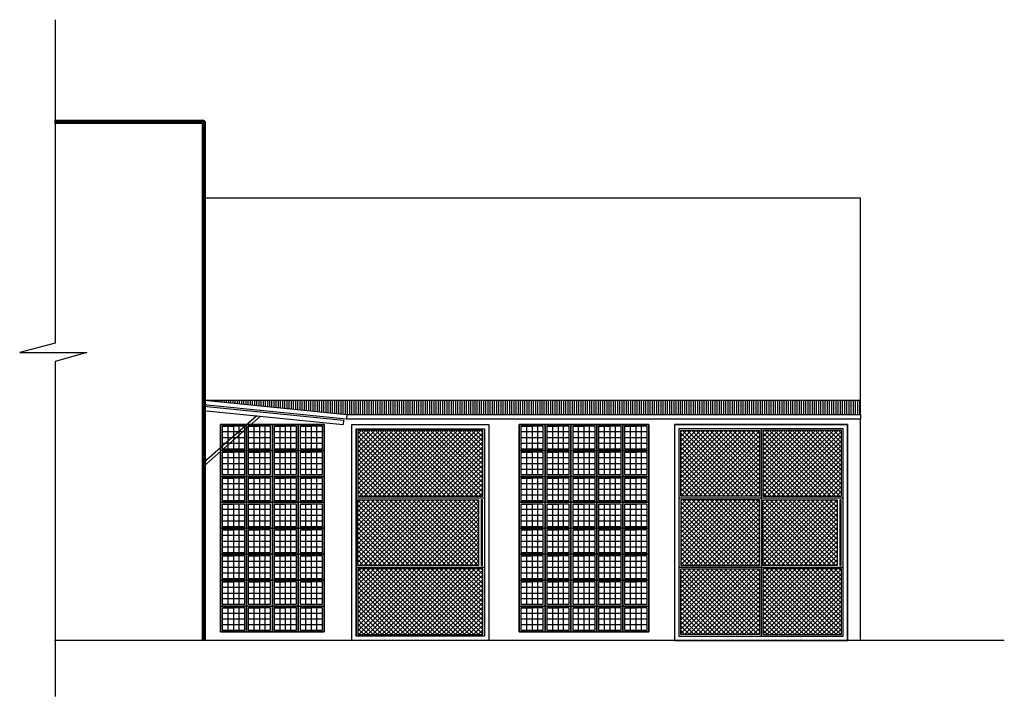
# Model space of a CAD drawing. Header units: metres. Extents: x -44 to 208, y -13 to 238.
# Tile 122 of 154: x 116 to 128, y 65 to 73. Entities that reach past the tile are written whole.
import ezdxf

# ---------------------------------------------------------------- set-up
doc = ezdxf.new("R2010")
doc.units = ezdxf.units.M
doc.header["$MEASUREMENT"] = 0
doc.layers.add('ALV-ALT', color=7, linetype='Continuous', lineweight=90)
doc.layers.add('VIS-V03', color=4, linetype='Continuous', lineweight=25)
for name, color, linetype in [('HTC-PIS', 8, 'Continuous'), ('PIS-CTE', 201, 'Continuous'), ('VIS-V01', 6, 'Continuous'), ('VIS-V05', 31, 'Continuous')]:
    doc.layers.add(name, color=color, linetype=linetype)

# ---------------------------------------------------------------- blocks, each defined once
blk = doc.blocks.new('A$C1BD865BA')
for p, q in [((-0.28, 0.28), (-0.15, 0.28)), ((-0.215, 0.28), (-0.215, 0.02)), ((-0.15, 0.28), (-0.15, 0.02)), ((-0.085, 0.02), (-0.085, 0.28)), ((-0.02, 0.215), (-0.28, 0.215)), ((-0.28, 0.15), (-0.02, 0.15)), ((-0.28, 0.085), (-0.02, 0.085))]:
    blk.add_line(p, q)
for points in [[(-0.3, 0), (0, 0), (0, 0.3), (-0.3, 0.3)], [(-0.28, 0.02), (-0.02, 0.02), (-0.02, 0.28), (-0.28, 0.28)]]:
    blk.add_lwpolyline(points, close=True)

msp = doc.modelspace()

# ---------------------------------------------------------------- hatches: boundary and pattern name
at = {"layer": 'HTC-PIS'}
h = msp.add_hatch(dxfattribs=at)
h.set_pattern_fill('LINE', color=256, scale=0.2, angle=90)
h.set_pattern_definition([(90, (0.95286, 0), (-0.025, 2e-18), [])])
h.paths.add_polyline_path([(118.593, 68.257), (126.185, 68.257), (126.185, 68.092), (120.243, 68.092)])
h = msp.add_hatch(dxfattribs=at)
h.set_pattern_fill('NET', color=256, scale=0.3, angle=45)
h.paths.add_polyline_path([(121.815, 67.146), (121.815, 67.906), (120.372, 67.906), (120.372, 67.146)])
h.paths.add_polyline_path([(120.372, 67.106), (120.372, 66.346), (121.765, 66.346), (121.765, 67.106)])
h.paths.add_polyline_path([(120.372, 66.306), (120.372, 65.546), (121.815, 65.546), (121.815, 66.306)])
h = msp.add_hatch(dxfattribs=at)
h.set_pattern_fill('NET', color=256, scale=0.3, angle=45)
h.paths.add_polyline_path([(125.015, 67.906), (124.105, 67.906), (124.105, 67.146), (125.015, 67.146)])
h.paths.add_polyline_path([(125.055, 67.146), (125.965, 67.146), (125.965, 67.906), (125.055, 67.906)])
h.paths.add_polyline_path([(125.055, 67.106), (125.055, 66.346), (125.915, 66.346), (125.915, 67.106)])
h.paths.add_polyline_path([(125.015, 66.346), (125.015, 67.106), (124.105, 67.106), (124.105, 66.346)])
h.paths.add_polyline_path([(124.105, 66.306), (124.105, 65.546), (125.015, 65.546), (125.015, 66.306)])
h.paths.add_polyline_path([(125.055, 66.306), (125.055, 65.546), (125.965, 65.546), (125.965, 66.306)])

# ---------------------------------------------------------------- linework, layer by layer
at = {"layer": 'ALV-ALT'}
msp.add_lwpolyline([(118.588, 65.476), (118.588, 71.476), (116.862, 71.476)], dxfattribs=at)
at = {"layer": 'HTC-PIS'}
msp.add_line((120.352, 67.926), (120.352, 65.526), dxfattribs=at)
for points in [[(121.815, 67.906), (120.372, 67.906), (120.372, 67.146), (121.815, 67.146)], [(124.105, 67.906), (125.015, 67.906), (125.015, 67.146), (124.105, 67.146)], [(125.965, 67.906), (125.055, 67.906), (125.055, 67.146), (125.965, 67.146)], [(121.765, 66.346), (120.372, 66.346), (120.372, 67.106), (121.765, 67.106)], [(124.105, 66.346), (125.015, 66.346), (125.015, 67.106), (124.105, 67.106)], [(125.915, 66.346), (125.055, 66.346), (125.055, 67.106), (125.915, 67.106)], [(121.815, 66.306), (120.372, 66.306), (120.372, 65.546), (121.815, 65.546)], [(124.105, 66.306), (125.015, 66.306), (125.015, 65.546), (124.105, 65.546)], [(125.965, 66.306), (125.055, 66.306), (125.055, 65.546), (125.965, 65.546)]]:
    msp.add_lwpolyline(points, close=True, dxfattribs=at)
at = {"layer": 'PIS-CTE'}
msp.add_line((127.848, 65.476), (116.862, 65.476), dxfattribs=at)
at = {"layer": 'VIS-V01'}
for p, q in [((118.581, 68.138), (120.201, 67.976)), ((118.586, 68.187), (120.206, 68.025)), ((119.203, 68.075), (118.588, 67.535)), ((119.244, 68.071), (118.588, 67.495)), ((120.206, 68.025), (120.201, 67.976))]:
    msp.add_line(p, q, dxfattribs=at)
at = {"layer": 'VIS-V03'}
for p, q in [((118.593, 68.257), (120.243, 68.092)), ((118.588, 68.207), (120.238, 68.042)), ((120.243, 68.092), (120.238, 68.042)), ((120.238, 68.042), (126.185, 68.042)), ((120.243, 68.092), (126.185, 68.092)), ((126.185, 68.092), (126.185, 68.042))]:
    msp.add_line(p, q, dxfattribs=at)
at = {"layer": 'VIS-V05'}
for p, q in [((118.593, 68.257), (126.185, 68.257)), ((125.035, 67.926), (125.035, 65.526)), ((120.352, 67.126), (121.835, 67.126)), ((124.085, 67.126), (125.985, 67.126)), ((120.352, 66.326), (121.835, 66.326)), ((124.085, 66.326), (125.985, 66.326))]:
    msp.add_line(p, q, dxfattribs=at)
for points in [[(116.869, 72.659), (116.869, 68.917), (116.46, 68.807), (117.238, 68.807), (116.869, 68.703), (116.869, 64.831)], [(126.185, 68.092), (126.185, 70.596), (118.588, 70.596), (118.588, 65.476)], [(126.185, 65.476), (126.185, 68.042)], [(120.302, 65.476), (120.302, 67.976), (121.885, 67.976), (121.885, 65.476)], [(124.036, 65.476), (124.036, 67.976), (126.035, 67.976), (126.035, 65.476)]]:
    msp.add_lwpolyline(points, dxfattribs=at)
for points in [[(119.982, 65.576), (118.782, 65.576), (118.782, 67.976), (119.982, 67.976)], [(120.352, 67.926), (121.835, 67.926), (121.835, 65.526), (120.352, 65.526)], [(123.736, 65.576), (122.236, 65.576), (122.236, 67.976), (123.736, 67.976)], [(124.035, 65.476), (126.035, 65.476), (126.035, 67.976), (124.035, 67.976)], [(124.085, 65.526), (125.985, 65.526), (125.985, 67.926), (124.085, 67.926)], [(121.812, 67.106), (121.798, 67.106), (121.798, 66.346), (121.812, 66.346)], [(125.96, 67.106), (125.946, 67.106), (125.946, 66.346), (125.96, 66.346)]]:
    msp.add_lwpolyline(points, close=True, dxfattribs=at)

# ---------------------------------------------------------------- block references
at = {"layer": 'HTC-PIS'}
for p in [(119.082, 67.676), (119.382, 67.676), (119.682, 67.676), (119.982, 67.676), (122.536, 67.676), (122.836, 67.676), (123.136, 67.676), (123.436, 67.676), (123.736, 67.676), (119.082, 67.376), (119.382, 67.376), (119.682, 67.376), (119.982, 67.376), (122.536, 67.376), (122.836, 67.376), (123.136, 67.376), (123.436, 67.376), (123.736, 67.376), (119.082, 67.076), (119.382, 67.076), (119.682, 67.076), (119.982, 67.076), (122.536, 67.076), (122.836, 67.076), (123.136, 67.076), (123.436, 67.076), (123.736, 67.076), (119.082, 66.776), (119.382, 66.776), (119.682, 66.776), (119.982, 66.776), (122.536, 66.776), (122.836, 66.776), (123.136, 66.776), (123.436, 66.776), (123.736, 66.776), (119.082, 66.476), (119.382, 66.476), (119.682, 66.476), (119.982, 66.476), (122.536, 66.476), (122.836, 66.476), (123.136, 66.476), (123.436, 66.476), (123.736, 66.476), (119.082, 66.176), (119.382, 66.176), (119.682, 66.176), (119.982, 66.176), (122.536, 66.176), (122.836, 66.176), (123.136, 66.176), (123.436, 66.176), (123.736, 66.176), (119.082, 65.876), (119.382, 65.876), (119.682, 65.876), (119.982, 65.876), (122.536, 65.876), (122.836, 65.876), (123.136, 65.876), (123.436, 65.876), (123.736, 65.876), (119.082, 65.576), (119.382, 65.576), (119.682, 65.576), (119.982, 65.576), (122.536, 65.576), (122.836, 65.576), (123.136, 65.576), (123.436, 65.576), (123.736, 65.576)]:
    msp.add_blockref('A$C1BD865BA', p, dxfattribs=at)

doc.saveas('drawing.dxf')
